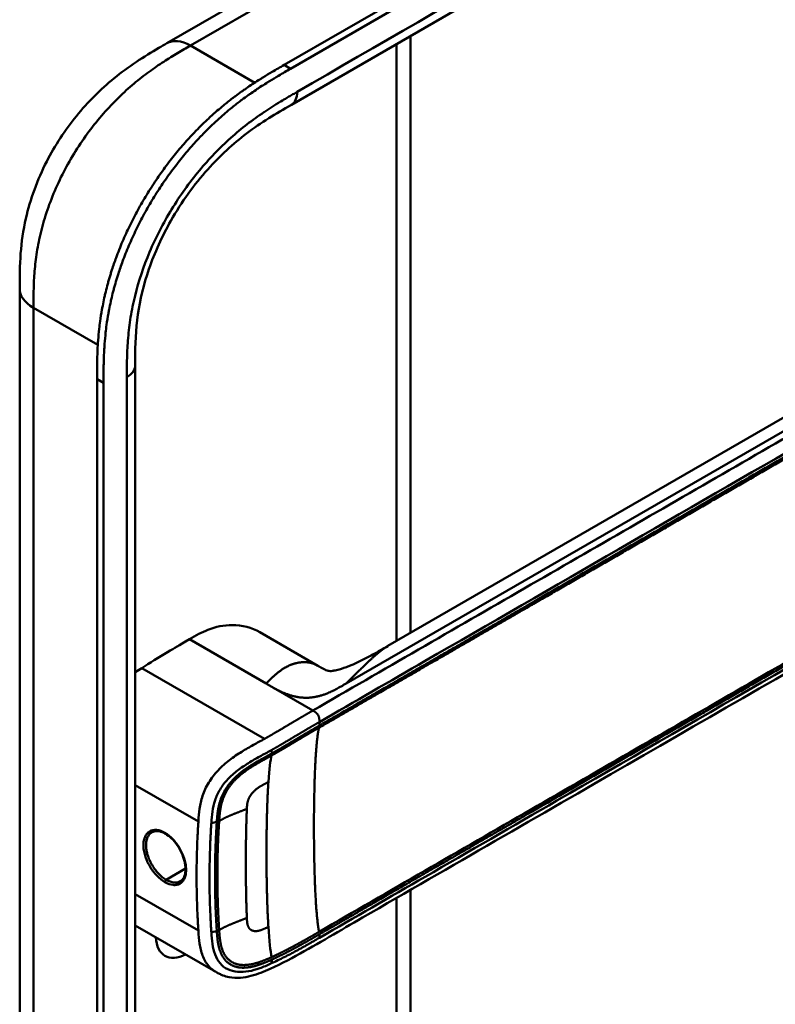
# Model space of a CAD drawing. Header units: millimetres. Extents: x 20 to 833, y 20 to 574.
# Tile 4 of 13: x 360 to 392, y 128 to 170. Entities that reach past the tile are written whole.
import ezdxf

# ---------------------------------------------------------------- set-up
doc = ezdxf.new("R2010")
doc.units = ezdxf.units.MM
doc.header["$LTSCALE"] = 2
doc.layers.add('Sichtbare Kanten(DIN)', color=7, linetype='Continuous', lineweight=50)
doc.layers.add('Sichtbare tangentiale Kanten(DIN)', color=7, linetype='Continuous', lineweight=50)

msp = doc.modelspace()

# ---------------------------------------------------------------- linework, layer by layer
at = {"layer": 'Sichtbare Kanten(DIN)'}
for p, q in [((370.956, 168.324), (415.623, 194.113)), ((415.898, 193.954), (371.231, 168.166)), ((412.255, 190.302), (371.265, 166.636)), ((365.985, 169.243), (375.913, 174.975)), ((376.31, 169.549), (376.31, 144.234)), ((365.985, 169.243), (365.985, 169.243)), ((371.265, 166.636), (371.265, 166.636)), ((375.361, 143.686), (407.125, 162.025)), ((359.744, 158.84), (359.744, 158.84)), ((364.641, 155.574), (364.641, 155.574)), ((364.641, 155.574), (364.641, 93.706)), ((363.026, 92.476), (363.026, 154.998)), ((363.3, 154.839), (363.3, 92.318)), ((369.93, 144.265), (372.388, 142.846)), ((376.31, 142.687), (376.31, 142.687)), ((376.31, 142.537), (376.31, 142.537)), ((372.606, 140.398), (372.606, 140.398)), ((372.818, 140.521), (372.818, 140.521)), ((368.158, 138.41), (368.158, 138.41)), ((369.686, 137.528), (369.684, 137.529)), ((368.139, 136.621), (368.139, 136.621)), ((376.31, 133.685), (376.31, 133.684)), ((376.31, 133.337), (376.31, 101.521)), ((367.807, 132.914), (367.807, 132.914)), ((368.039, 132.99), (368.039, 132.99)), ((368.062, 129.862), (364.641, 131.836)), ((368.062, 129.862), (368.062, 129.862))]:
    msp.add_line(p, q, dxfattribs=at)
for centre, major_axis, start_param, end_param in [((368.815, 138.031), (2.26, 3.914), 0.316429, 0.3165), ((368.759, 138.063), (2.3, 3.984), 0.270097, 0.270412), ((368.589, 138.161), (2.3, 3.984), 0.184418, 0.184904), ((368.674, 138.112), (2.32, 4.018), 0.219371, 0.219881), ((368.702, 138.096), (2.34, 4.053), 0.226219, 0.226799), ((368.476, 138.227), (-1.91, -3.308), 2.541311, 2.541312), ((368.533, 138.194), (1.95, 3.377), 5.700566, 5.70057), ((368.531, 138.193), (-2.261, -3.916), 2.53255, 2.532551), ((368.674, 138.112), (-2.32, -4.018), 2.338409, 2.338428), ((368.815, 138.031), (-2.26, -3.914), 2.382309, 2.382329), ((368.759, 138.063), (2.3, 3.984), 5.506055, 5.506075), ((368.702, 138.096), (2.34, 4.053), 4.119086, 4.119229), ((368.533, 138.194), (-2.26, -3.914), 0.658548, 0.658552), ((368.702, 138.096), (-2.76, -4.78), 0.9483, 0.948426), ((368.702, 138.096), (-2.76, -4.78), 0.638877, 0.63888), ((368.646, 138.129), (2.8, 4.85), 3.797045, 3.797047), ((366.836, 132.152), (-0.93, -1.611), 5.54054, 7.025984), ((366.836, 132.152), (0.93, 1.611), 4.347781, 4.347796)]:
    msp.add_ellipse(centre, major_axis=major_axis, ratio=0.57735, start_param=start_param, end_param=end_param, dxfattribs=at)
for points, knots in [([(359.744, 158.84), (359.744, 159.315), (359.746, 159.816), (359.822, 160.816), (359.892, 161.315), (360.188, 162.624), (360.492, 163.454), (361.241, 164.911), (361.671, 165.567), (362.634, 166.755), (363.178, 167.295), (364.365, 168.265), (365.023, 168.682), (365.763, 169.115), (365.875, 169.179), (365.985, 169.243)], [0, 0, 0, 0, 0.436934, 0.436934, 0.842877, 0.842877, 1.497176, 1.497176, 2.073361, 2.073361, 2.662057, 2.662057, 3.316724, 3.316724, 3.433488, 3.433488, 3.433488, 3.433488]), ([(363.026, 154.998), (363.026, 155.095), (363.026, 155.291), (363.027, 155.538), (363.031, 155.787), (363.036, 155.988), (363.045, 156.243), (363.056, 156.449), (363.077, 156.761), (363.106, 157.078), (363.159, 157.509), (363.211, 157.838), (363.273, 158.169), (363.319, 158.392), (363.383, 158.673), (363.439, 158.898), (363.517, 159.182), (363.584, 159.409), (363.692, 159.751), (363.81, 160.093), (364.006, 160.605), (364.2, 161.059), (364.464, 161.619), (364.693, 162.062), (364.998, 162.605), (365.258, 163.031), (365.599, 163.549), (365.885, 163.952), (366.257, 164.439), (366.565, 164.814), (366.922, 165.218), (367.165, 165.476), (367.411, 165.726), (367.577, 165.889), (367.828, 166.126), (368.082, 166.353), (368.423, 166.641), (368.681, 166.845), (368.94, 167.04), (369.112, 167.166), (369.328, 167.318), (369.501, 167.436), (369.717, 167.578), (369.889, 167.688), (370.147, 167.849), (370.49, 168.055), (370.787, 168.227), (370.956, 168.324)], [-0.9999979, -0.9999979, -0.9999979, -0.9999979, -0.9791648, -0.9583317, -0.9479152, -0.9270821, -0.9166655, -0.8958324, -0.8854159, -0.8541662, -0.8333331, -0.8020835, -0.791667, -0.7708339, -0.7604173, -0.7395842, -0.7291677, -0.7083346, -0.697918, -0.6666684, -0.6458353, -0.6041691, -0.583336, -0.5416699, -0.5208368, -0.4791706, -0.4583375, -0.4166713, -0.3958382, -0.354172, -0.3333389, -0.3020893, -0.2916727, -0.2708397, -0.2604231, -0.2291735, -0.2083404, -0.1770907, -0.1666742, -0.1458411, -0.1354246, -0.1145915, -0.1041749, -0.0833418, -0.0729253, -0.0416756, -0.0000095, -0.0000095, -0.0000095, -0.0000095]), ([(371.231, 168.166), (371.062, 168.068), (370.764, 167.896), (370.422, 167.69), (370.164, 167.53), (369.991, 167.419), (369.775, 167.277), (369.603, 167.16), (369.387, 167.008), (369.214, 166.882), (368.955, 166.687), (368.698, 166.482), (368.356, 166.194), (368.103, 165.967), (367.852, 165.73), (367.686, 165.568), (367.439, 165.318), (367.196, 165.059), (366.84, 164.655), (366.531, 164.28), (366.16, 163.794), (365.874, 163.391), (365.532, 162.872), (365.272, 162.447), (364.967, 161.903), (364.738, 161.461), (364.474, 160.9), (364.28, 160.447), (364.084, 159.934), (363.966, 159.592), (363.858, 159.251), (363.791, 159.023), (363.714, 158.74), (363.657, 158.514), (363.593, 158.234), (363.547, 158.011), (363.485, 157.679), (363.434, 157.351), (363.381, 156.92), (363.352, 156.603), (363.33, 156.291), (363.32, 156.085), (363.31, 155.83), (363.305, 155.628), (363.302, 155.379), (363.3, 155.132), (363.3, 154.937), (363.3, 154.839)], [0.0000095, 0.0000095, 0.0000095, 0.0000095, 0.0416756, 0.0729253, 0.0833418, 0.1041749, 0.1145915, 0.1354246, 0.1458411, 0.1666742, 0.1770907, 0.2083404, 0.2291735, 0.2604231, 0.2708397, 0.2916727, 0.3020893, 0.3333389, 0.354172, 0.3958382, 0.4166713, 0.4583375, 0.4791706, 0.5208368, 0.5416699, 0.583336, 0.6041691, 0.6458353, 0.6666684, 0.697918, 0.7083346, 0.7291677, 0.7395842, 0.7604173, 0.7708339, 0.791667, 0.8020835, 0.8333331, 0.8541662, 0.8854159, 0.8958324, 0.9166655, 0.9270821, 0.9479152, 0.9583317, 0.9791648, 0.9999979, 0.9999979, 0.9999979, 0.9999979]), ([(371.265, 166.636), (370.617, 166.262), (369.985, 165.888), (368.8, 164.988), (368.24, 164.479), (367.145, 163.254), (366.604, 162.505), (365.782, 161.061), (365.463, 160.358), (365.001, 159.016), (364.847, 158.363), (364.663, 157.086), (364.644, 156.462), (364.641, 155.748), (364.641, 155.661), (364.641, 155.574)], [0, 0, 0, 0, 0.687967, 0.687967, 1.303812, 1.303812, 1.980814, 1.980814, 2.549976, 2.549976, 3.091618, 3.091618, 3.672362, 3.672362, 3.752207, 3.752207, 3.752207, 3.752207]), ([(359.744, 96.972), (359.744, 107.859), (359.744, 118.745), (359.744, 139.368), (359.744, 149.104), (359.744, 158.84)], [0, 0, 0, 0, 10, 10, 18.94314, 18.94314, 18.94314, 18.94314]), ([(414.525, 157.458), (414.525, 157.456), (414.525, 157.454), (414.525, 157.45), (414.525, 157.448), (414.525, 157.443), (414.525, 157.44), (414.525, 157.433), (414.525, 157.429), (414.525, 157.418), (414.525, 157.411), (414.525, 157.39), (414.524, 157.377), (414.523, 157.334), (414.522, 157.304), (414.517, 157.194), (414.51, 157.117), (414.471, 156.829), (414.414, 156.631), (414.196, 156.12), (413.988, 155.821), (413.39, 155.142), (412.958, 154.774), (411.66, 153.796), (410.718, 153.221), (407.301, 151.204), (404.791, 149.781), (394.839, 144.035), (387.374, 139.725), (378.032, 134.331), (376.155, 133.247), (373.338, 131.621), (372.405, 131.062), (370.98, 130.287), (370.499, 130.032), (369.7, 129.721), (369.409, 129.637), (368.951, 129.602), (368.785, 129.609), (368.534, 129.659), (368.447, 129.683), (368.314, 129.734), (368.267, 129.754), (368.196, 129.789), (368.171, 129.801), (368.132, 129.822), (368.119, 129.83), (368.098, 129.842), (368.091, 129.846), (368.076, 129.854), (368.069, 129.858), (368.062, 129.862)], [0, 0, 0, 0, 0.001569, 0.001569, 0.003149, 0.003149, 0.00522, 0.00522, 0.008412, 0.008412, 0.014094, 0.014094, 0.025824, 0.025824, 0.054374, 0.054374, 0.136744, 0.136744, 0.370735, 0.370735, 0.770715, 0.770715, 1.338552, 1.338552, 2.361631, 2.361631, 5.000823, 5.000823, 12.918013, 12.918013, 14.909711, 14.909711, 15.905563, 15.905563, 16.406589, 16.406589, 16.669703, 16.669703, 16.816064, 16.816064, 16.894648, 16.894648, 16.935882, 16.935882, 16.957647, 16.957647, 16.969322, 16.969322, 16.975615, 16.975615, 16.982343, 16.982343, 16.982343, 16.982343]), ([(369.93, 144.265), (369.586, 144.462), (369.179, 144.568), (368.749, 144.569), (368.409, 144.57), (368.064, 144.505), (367.727, 144.372), (367.472, 144.271), (367.223, 144.132), (366.938, 143.968)], [-0.7380612, -0.7380612, -0.7380612, -0.7380612, -0.4287848, -0.4287848, -0.4287848, -0.184871, -0.184871, -0.184871, -0.0000155, -0.0000155, -0.0000155, -0.0000155]), ([(366.938, 143.968), (366.441, 143.681), (366.362, 143.635), (365.643, 143.202), (365.25, 142.957), (364.922, 142.749)], [-0.6905781, -0.6905781, -0.6905781, -0.6905781, -0.3490884, -0.3490884, 0, 0, 0, 0]), ([(372.511, 142.775), (372.559, 142.748), (372.597, 142.727), (372.669, 142.691), (372.7, 142.676), (372.771, 142.646), (372.799, 142.638), (372.85, 142.626), (372.866, 142.623), (372.927, 142.622), (372.955, 142.622), (373.03, 142.632), (373.047, 142.635), (373.084, 142.641), (373.104, 142.645), (373.158, 142.656), (373.197, 142.665), (373.273, 142.685), (373.312, 142.695), (373.398, 142.721), (373.446, 142.737), (373.565, 142.778), (373.636, 142.805), (373.827, 142.88), (373.944, 142.931), (374.292, 143.092), (374.513, 143.206), (374.943, 143.443), (375.152, 143.565), (375.356, 143.683)], [0, 0, 0, 0, 0.065322, 0.065322, 0.147442, 0.147442, 0.298534, 0.298534, 0.475337, 0.475337, 0.572836, 0.572836, 0.597287, 0.597287, 0.618593, 0.618593, 0.651842, 0.651842, 0.681874, 0.681874, 0.719497, 0.719497, 0.777073, 0.777073, 0.879794, 0.879794, 1.092522, 1.092522, 1.311068, 1.311068, 1.311068, 1.311068]), ([(365.919, 135.724), (365.832, 135.774), (365.745, 135.808), (365.585, 135.841), (365.511, 135.839), (365.414, 135.814), (365.383, 135.802), (365.355, 135.785)], [0, 0, 0, 0, 0.0944548, 0.0944548, 0.1892864, 0.1892864, 0.2374391, 0.2374391, 0.2374391, 0.2374391]), ([(366.556, 133.707), (366.62, 133.744), (366.674, 133.805), (366.747, 133.961), (366.77, 134.056), (366.781, 134.26), (366.773, 134.367), (366.73, 134.59), (366.695, 134.707), (366.602, 134.938), (366.543, 135.055), (366.406, 135.269), (366.329, 135.371), (366.164, 135.546), (366.075, 135.622), (365.964, 135.697), (365.942, 135.711), (365.919, 135.724)], [0, 0, 0, 0, 0.1137845, 0.1137845, 0.2182551, 0.2182551, 0.3123921, 0.3123921, 0.4068404, 0.4068404, 0.502596, 0.502596, 0.598042, 0.598042, 0.6936793, 0.6936793, 0.7182625, 0.7182625, 0.7182625, 0.7182625])]:
    msp.add_open_spline(points, degree=3, knots=knots, dxfattribs=at)
for points, degree in [([(375.359, 143.685), (375.359, 143.685), (375.358, 143.684), (375.358, 143.684), (375.358, 143.684), (375.357, 143.684), (375.357, 143.683), (375.356, 143.683)], 7), ([(372.379, 142.851), (372.406, 142.835), (372.432, 142.82), (372.459, 142.805), (372.485, 142.79), (372.511, 142.775)], 5), ([(372.379, 142.851), (372.38, 142.85), (372.382, 142.849), (372.383, 142.848), (372.385, 142.847), (372.386, 142.847), (372.388, 142.846)], 6), ([(364.922, 142.749), (364.829, 142.69), (364.735, 142.631), (364.641, 142.57)], 3), ([(365.355, 135.785), (365.355, 135.785), (365.355, 135.785), (365.355, 135.785)], 3), ([(369.34, 135.376), (369.34, 135.376), (369.34, 135.376), (369.34, 135.376)], 3), ([(369.339, 133.708), (369.338, 133.708), (369.338, 133.708), (369.338, 133.707)], 3)]:
    msp.add_open_spline(points, degree=degree, dxfattribs=at)
at = {"layer": 'Sichtbare tangentiale Kanten(DIN)'}
for p, q in [((366.988, 169.145), (376.913, 174.876)), ((366.988, 169.145), (366.985, 169.144)), ((369.711, 167.573), (366.988, 169.145)), ((375.724, 143.895), (375.724, 169.211)), ((365.897, 168.491), (365.897, 168.491)), ((371.231, 168.166), (370.956, 168.324)), ((363.781, 166.783), (363.781, 166.783)), ((407.767, 161.825), (373.584, 142.089)), ((360.357, 159.3), (360.357, 159.3)), ((363.057, 156.449), (360.33, 158.024)), ((363.3, 154.839), (363.026, 154.998)), ((370.192, 142.089), (366.938, 143.968)), ((364.922, 142.749), (370.124, 139.746)), ((370.237, 142.063), (370.192, 142.089)), ((372.174, 140.945), (370.237, 142.063)), ((375.724, 142.348), (375.724, 142.348)), ((375.724, 142.199), (375.724, 142.199)), ((372.454, 140.46), (372.454, 140.311)), ((372.665, 140.433), (372.665, 140.433)), ((370.438, 139.129), (370.427, 139.273)), ((364.641, 137.785), (367.322, 136.238)), ((368.103, 136.22), (367.871, 136.17)), ((368.043, 134.972), (368.043, 134.972)), ((367.251, 134.515), (367.251, 134.515)), ((367.807, 134.836), (367.807, 134.836)), ((366.777, 134.241), (365.959, 133.769)), ((375.724, 133.346), (375.724, 133.346)), ((364.641, 133.161), (367.322, 131.613)), ((375.724, 100.705), (375.724, 132.999)), ((368.103, 131.596), (367.871, 131.545)), ((372.454, 131.458), (372.454, 131.309)), ((370.438, 130.384), (370.427, 130.229))]:
    msp.add_line(p, q, dxfattribs=at)
for centre, major_axis, ratio, start_param, end_param in [((370.716, 131.195), (-0.207, 7.978), 0.058769, 0.180326, 0.567465), ((370.715, 137.987), (-0.173, -7.741), 0.062201, 5.644955, 6.032571)]:
    msp.add_ellipse(centre, major_axis=major_axis, ratio=ratio, start_param=start_param, end_param=end_param, dxfattribs=at)
for points, degree in [([(412.504, 190.852), (398.84, 182.963), (385.177, 175.074), (371.513, 167.186)], 3), ([(366.985, 169.144), (366.594, 169.369), (366.24, 169.39), (365.985, 169.243)], 3), ([(371.265, 166.636), (371.418, 166.725), (371.513, 166.915), (371.513, 167.186)], 3), ([(360.33, 158.024), (359.94, 158.249), (359.744, 158.545), (359.744, 158.84)], 3), ([(360.33, 158.024), (360.33, 127.09), (360.33, 96.156)], 2), ([(364.641, 155.574), (364.641, 155.397), (364.524, 155.219), (364.29, 155.084)], 3), ([(364.29, 155.084), (364.29, 134.462), (364.29, 113.839), (364.29, 93.216)], 3), ([(375.356, 143.683), (375.221, 143.605), (375.062, 143.494), (374.874, 143.343), (374.648, 143.141), (374.37, 142.873), (374.024, 142.527), (373.584, 142.089)], 7), ([(370.192, 142.089), (370.548, 142.443), (370.835, 142.731), (371.156, 142.929), (371.502, 143.037), (371.832, 143.058), (372.121, 142.996), (372.379, 142.851)], 7), ([(373.584, 142.089), (372.857, 141.67), (372.323, 141.361), (371.545, 141.345), (370.996, 141.627), (370.288, 142.034)], 5), ([(372.174, 140.945), (372.288, 140.879), (372.391, 140.819), (372.454, 140.711), (372.454, 140.592), (372.454, 140.46)], 5), ([(372.441, 140.221), (372.266, 139.619), (372.179, 137.423), (372.179, 134.661), (372.266, 132.365), (372.441, 131.562)], 5), ([(369.377, 136.777), (369.386, 136.989), (369.392, 137.17), (369.485, 137.367), (369.633, 137.539), (369.839, 137.695), (370.05, 137.793), (370.29, 137.916)], 7), ([(370.29, 137.916), (370.226, 136.949), (370.194, 135.627), (370.194, 134.176), (370.226, 132.817), (370.29, 131.776)], 5), ([(368.203, 136.259), (368.409, 136.386), (368.64, 136.492), (368.886, 136.586), (369.135, 136.678), (369.377, 136.777)], 5), ([(369.377, 132.152), (369.339, 133.098), (369.327, 134.031), (369.327, 134.956), (369.339, 135.874), (369.377, 136.777)], 5), ([(365.919, 135.724), (365.908, 135.73), (365.902, 135.743), (365.902, 135.762)], 3), ([(365.902, 133.67), (365.902, 133.706), (365.927, 133.75), (365.959, 133.769)], 3), ([(368.203, 131.635), (368.409, 131.761), (368.64, 131.867), (368.886, 131.962), (369.135, 132.054), (369.377, 132.152)], 5), ([(369.377, 132.152), (369.386, 131.93), (369.392, 131.736), (369.484, 131.597), (369.633, 131.528), (369.839, 131.551), (370.05, 131.654), (370.29, 131.776)], 7)]:
    msp.add_open_spline(points, degree=degree, dxfattribs=at)
for points, degree, knots in [([(366.985, 169.144), (366.806, 169.041), (366.624, 168.935), (366.44, 168.826), (366.246, 168.71), (366.05, 168.59), (365.855, 168.464), (365.648, 168.33), (365.442, 168.189), (365.237, 168.04), (365.021, 167.882), (364.808, 167.715), (364.596, 167.537), (364.374, 167.351), (364.156, 167.153), (363.942, 166.944), (363.721, 166.728), (363.505, 166.5), (363.297, 166.262), (363.084, 166.018), (362.879, 165.764), (362.683, 165.5), (362.485, 165.234), (362.296, 164.958), (362.116, 164.671), (361.936, 164.384), (361.766, 164.087), (361.611, 163.788), (361.454, 163.485), (361.311, 163.179), (361.182, 162.871), (361.054, 162.563), (360.94, 162.253), (360.842, 161.945), (360.744, 161.639), (360.662, 161.335), (360.596, 161.037), (360.53, 160.741), (360.479, 160.455), (360.441, 160.175), (360.404, 159.905), (360.378, 159.639), (360.361, 159.375), (360.346, 159.133), (360.338, 158.892), (360.334, 158.654), (360.33, 158.44), (360.33, 158.229), (360.33, 158.024)], 3, [0, 0, 0, 0, 0.190222, 0.190222, 0.190222, 0.391046, 0.391046, 0.391046, 0.603778, 0.603778, 0.603778, 0.828222, 0.828222, 0.828222, 1.063388, 1.063388, 1.063388, 1.307278, 1.307278, 1.307278, 1.556829, 1.556829, 1.556829, 1.80816, 1.80816, 1.80816, 2.059443, 2.059443, 2.059443, 2.313331, 2.313331, 2.313331, 2.568023, 2.568023, 2.568023, 2.821446, 2.821446, 2.821446, 3.073982, 3.073982, 3.073982, 3.316729, 3.316729, 3.316729, 3.539814, 3.539814, 3.539814, 3.740149, 3.740149, 3.740149, 3.740149]), ([(371.513, 167.186), (371.452, 167.15), (371.392, 167.115), (371.331, 167.08), (371.274, 167.047), (371.217, 167.014), (371.159, 166.981), (371.131, 166.964), (371.102, 166.947), (371.074, 166.93), (370.99, 166.881), (370.907, 166.832), (370.817, 166.777), (370.815, 166.776), (370.813, 166.775), (370.811, 166.773), (370.56, 166.622), (370.334, 166.479), (370.106, 166.325), (370.102, 166.322), (370.098, 166.32), (370.093, 166.317), (369.861, 166.16), (369.627, 165.992), (369.394, 165.812), (369.392, 165.81), (369.39, 165.808), (369.387, 165.807), (369.154, 165.626), (368.921, 165.433), (368.692, 165.228), (368.69, 165.226), (368.688, 165.224), (368.687, 165.223), (368.225, 164.809), (367.773, 164.341), (367.357, 163.839), (366.937, 163.334), (366.537, 162.776), (366.184, 162.198), (365.831, 161.62), (365.513, 161.002), (365.254, 160.391), (364.996, 159.782), (364.786, 159.15), (364.635, 158.538), (364.635, 158.537), (364.634, 158.535), (364.634, 158.534), (364.559, 158.23), (364.498, 157.928), (364.45, 157.631), (364.45, 157.629), (364.449, 157.626), (364.449, 157.624), (364.401, 157.328), (364.366, 157.037), (364.342, 156.754), (364.342, 156.749), (364.341, 156.745), (364.341, 156.74), (364.318, 156.462), (364.304, 156.192), (364.297, 155.904), (364.297, 155.9), (364.297, 155.895), (364.297, 155.891), (364.29, 155.611), (364.29, 155.348), (364.29, 155.084)], 3, [37.495396, 37.495396, 37.495396, 37.495396, 37.559987, 37.559987, 37.559987, 37.620513, 37.620513, 37.620513, 37.650776, 37.650776, 37.650776, 37.73943, 37.73943, 37.73943, 37.741564, 37.741564, 37.741564, 37.988916, 37.988916, 37.988916, 37.993417, 37.993417, 37.993417, 38.244735, 38.244735, 38.244735, 38.247185, 38.247185, 38.247185, 38.499621, 38.499621, 38.499621, 38.501583, 38.501583, 38.501583, 39.010327, 39.010327, 39.010327, 39.522884, 39.522884, 39.522884, 40.036041, 40.036041, 40.036041, 40.547301, 40.547301, 40.547301, 40.548443, 40.548443, 40.548443, 40.802185, 40.802185, 40.802185, 40.804306, 40.804306, 40.804306, 41.056838, 41.056838, 41.056838, 41.061134, 41.061134, 41.061134, 41.309579, 41.309579, 41.309579, 41.313394, 41.313394, 41.313394, 41.55534, 41.55534, 41.55534, 41.55534]), ([(408.052, 161.66), (407.307, 161.229), (406.559, 160.797), (405.062, 159.933), (404.313, 159.501), (402.817, 158.637), (402.07, 158.206), (400.576, 157.343), (399.83, 156.912), (397.589, 155.619), (396.095, 154.756), (393.104, 153.029), (391.607, 152.165), (388.617, 150.438), (387.122, 149.576), (384.134, 147.85), (382.639, 146.987), (379.648, 145.261), (378.152, 144.397), (375.163, 142.671), (373.671, 141.81), (372.174, 140.945)], 3, [28.65661, 28.65661, 28.65661, 28.65661, 29.448344, 29.448344, 30.241165, 30.241165, 31.033986, 31.033986, 31.826807, 31.826807, 33.412449, 33.412449, 34.99809, 34.99809, 36.583732, 36.583732, 38.169374, 38.169374, 39.755016, 39.755016, 41.340657, 41.340657, 41.340657, 41.340657]), ([(372.438, 140.22), (372.441, 140.221), (373.33, 140.735), (375.122, 141.769), (377.825, 143.33), (381.411, 145.4), (385.894, 147.988), (390.382, 150.579), (394.865, 153.168), (398.901, 155.498), (402.49, 157.57), (405.181, 159.124), (406.974, 160.159), (407.871, 160.677), (408.32, 160.936)], 5, [20.643505, 20.643505, 20.643505, 20.643505, 20.643505, 20.643505, 20.647304, 22.232947, 23.81859, 25.404233, 26.989877, 28.57552, 30.161163, 31.746806, 32.539627, 33.332646, 33.332646, 33.332646, 33.332646, 33.332646, 33.332646]), ([(372.454, 140.46), (373.951, 141.325), (375.443, 142.186), (376.938, 143.049), (382.41, 146.209), (387.883, 149.368), (393.36, 152.531), (397.039, 154.654), (400.706, 156.772), (404.386, 158.896), (405.701, 159.655), (407.019, 160.416), (408.332, 161.175)], 3, [0, 0, 0, 0, 1.585642, 1.585642, 1.585642, 7.391542, 7.391542, 7.391542, 11.290432, 11.290432, 11.290432, 12.683632, 12.683632, 12.683632, 12.683632]), ([(408.332, 161.025), (408.332, 161.025), (407.884, 160.766), (406.987, 160.249), (405.193, 159.213), (402.502, 157.66), (398.913, 155.587), (394.878, 153.258), (390.394, 150.669), (385.906, 148.078), (381.422, 145.488), (377.836, 143.419), (375.134, 141.858), (373.343, 140.824), (372.454, 140.311)], 5, [0, 0, 0, 0, 0, 0, 0.000115, 0.792936, 1.585758, 3.171401, 4.757044, 6.342687, 7.92833, 9.513973, 11.099617, 12.688168, 12.688168, 12.688168, 12.688168, 12.688168, 12.688168]), ([(372.451, 131.457), (372.453, 131.458), (373.343, 131.972), (375.135, 133.006), (377.838, 134.566), (381.423, 136.637), (385.906, 139.225), (390.394, 141.816), (394.878, 144.405), (398.913, 146.735), (402.503, 148.807), (405.194, 150.361), (406.987, 151.396), (407.884, 151.914), (408.332, 152.173)], 5, [20.643738, 20.643738, 20.643738, 20.643738, 20.643738, 20.643738, 20.647429, 22.23307, 23.81871, 25.404351, 26.989992, 28.575633, 30.161274, 31.746914, 32.539735, 33.332924, 33.332924, 33.332924, 33.332924, 33.332924, 33.332924]), ([(408.32, 152.277), (407.572, 151.845), (406.825, 151.414), (405.33, 150.551), (404.583, 150.119), (402.34, 148.825), (400.845, 147.961), (397.855, 146.235), (396.36, 145.372), (393.371, 143.646), (391.876, 142.783), (388.885, 141.057), (387.39, 140.193), (384.4, 138.467), (382.905, 137.604), (379.917, 135.879), (378.422, 135.015), (375.426, 133.286), (373.923, 132.417), (372.441, 131.562)], 3, [3.014705, 3.014705, 3.014705, 3.014705, 3.807868, 3.807868, 4.600688, 4.600688, 6.186329, 6.186329, 7.77197, 7.77197, 9.357611, 9.357611, 10.943251, 10.943251, 12.528892, 12.528892, 14.114533, 14.114533, 15.703149, 15.703149, 15.703149, 15.703149]), ([(408.332, 152.024), (405.517, 150.397), (402.693, 148.767), (399.879, 147.143), (394.101, 143.807), (388.31, 140.464), (382.529, 137.126), (380.667, 136.051), (378.803, 134.975), (376.937, 133.897), (375.437, 133.031), (373.933, 132.163), (372.454, 131.309)], 3, [23.229983, 23.229983, 23.229983, 23.229983, 26.216835, 26.216835, 26.216835, 32.351591, 32.351591, 32.351591, 34.327983, 34.327983, 34.327983, 35.917386, 35.917386, 35.917386, 35.917386]), ([(372.174, 140.945), (372.122, 140.915), (372.027, 140.86), (371.888, 140.78), (371.692, 140.666), (371.443, 140.519), (371.194, 140.371), (370.94, 140.22), (370.68, 140.064), (370.46, 139.936), (370.297, 139.842), (370.187, 139.781), (370.13, 139.749), (370.124, 139.746)], 5, [0, 0, 0, 0, 0, 0, 0.0885648, 0.1771296, 0.2656944, 0.3542592, 0.442824, 0.5313888, 0.6199536, 0.7085184, 0.7182818, 0.7182818, 0.7182818, 0.7182818, 0.7182818, 0.7182818]), ([(370.427, 139.273), (370.427, 139.273), (370.48, 139.303), (370.586, 139.363), (370.747, 139.456), (370.963, 139.581), (371.225, 139.738), (371.479, 139.889), (371.727, 140.036), (371.974, 140.182), (372.169, 140.296), (372.307, 140.375), (372.402, 140.43), (372.454, 140.46)], 5, [0.0000841, 0.0000841, 0.0000841, 0.0000841, 0.0000841, 0.0000841, 0.0003027, 0.0888675, 0.1774323, 0.2659971, 0.3545619, 0.4431267, 0.5316915, 0.6202563, 0.7088211, 0.7088211, 0.7088211, 0.7088211, 0.7088211, 0.7088211]), ([(372.454, 140.311), (372.406, 140.283), (372.309, 140.227), (372.164, 140.143), (371.97, 140.031), (371.726, 139.886), (371.478, 139.74), (371.226, 139.588), (370.968, 139.435), (370.757, 139.311), (370.598, 139.219), (370.491, 139.159), (370.438, 139.129)], 5, [0, 0, 0, 0, 0, 0, 0.0848259, 0.1725609, 0.2602959, 0.3480309, 0.4357659, 0.5235009, 0.6112359, 0.698521, 0.698521, 0.698521, 0.698521, 0.698521, 0.698521]), ([(370.428, 139.042), (370.428, 139.042), (370.482, 139.071), (370.588, 139.132), (370.748, 139.223), (370.959, 139.347), (371.217, 139.5), (371.467, 139.651), (371.715, 139.797), (371.956, 139.941), (372.15, 140.053), (372.294, 140.136), (372.39, 140.191), (372.436, 140.218)], 5, [19.9453576, 19.9453576, 19.9453576, 19.9453576, 19.9453576, 19.9453576, 19.9454241, 20.0331591, 20.1208941, 20.2086291, 20.2963641, 20.3840991, 20.4718341, 20.5595692, 20.6426641, 20.6426641, 20.6426641, 20.6426641, 20.6426641, 20.6426641]), ([(370.124, 139.746), (369.968, 139.659), (369.812, 139.575), (369.652, 139.486), (369.492, 139.398), (369.327, 139.304), (369.158, 139.2), (368.989, 139.095), (368.816, 138.98), (368.647, 138.849), (368.477, 138.719), (368.311, 138.573), (368.159, 138.411), (368.007, 138.249), (367.87, 138.072), (367.758, 137.888), (367.647, 137.704), (367.561, 137.514), (367.499, 137.329), (367.438, 137.143), (367.4, 136.962), (367.374, 136.784), (367.349, 136.607), (367.335, 136.433), (367.324, 136.261), (367.323, 136.253), (367.323, 136.246), (367.322, 136.238)], 3, [0.718282, 0.718282, 0.718282, 0.718282, 0.878513, 0.878513, 0.878513, 1.038839, 1.038839, 1.038839, 1.199166, 1.199166, 1.199166, 1.359492, 1.359492, 1.359492, 1.519819, 1.519819, 1.519819, 1.680145, 1.680145, 1.680145, 1.840471, 1.840471, 1.840471, 2.000798, 2.000798, 2.000798, 2.008139, 2.008139, 2.008139, 2.008139]), ([(367.871, 136.17), (367.882, 136.338), (367.895, 136.503), (367.918, 136.665), (367.941, 136.826), (367.975, 136.985), (368.027, 137.143), (368.079, 137.3), (368.15, 137.455), (368.241, 137.605), (368.331, 137.754), (368.443, 137.897), (368.569, 138.031), (368.695, 138.165), (368.836, 138.289), (368.986, 138.404), (369.135, 138.519), (369.292, 138.624), (369.45, 138.722), (369.608, 138.82), (369.767, 138.91), (369.925, 138.997), (370.082, 139.084), (370.239, 139.169), (370.399, 139.258), (370.408, 139.263), (370.417, 139.268), (370.427, 139.273)], 3, [0, 0, 0, 0, 0.159971, 0.159971, 0.159971, 0.320297, 0.320297, 0.320297, 0.480624, 0.480624, 0.480624, 0.64095, 0.64095, 0.64095, 0.801277, 0.801277, 0.801277, 0.961603, 0.961603, 0.961603, 1.121929, 1.121929, 1.121929, 1.282256, 1.282256, 1.282256, 1.291621, 1.291621, 1.291621, 1.291621]), ([(370.438, 139.129), (370.437, 139.129), (370.356, 139.083), (370.193, 138.993), (369.946, 138.858), (369.609, 138.668), (369.165, 138.376), (368.747, 138.008), (368.413, 137.568), (368.215, 137.101), (368.146, 136.744), (368.122, 136.48), (368.109, 136.307), (368.103, 136.22)], 5, [0, 0, 0, 0, 0, 0, 0.000449, 0.133304, 0.266158, 0.399013, 0.531868, 0.664722, 0.797577, 0.930432, 1.064471, 1.064471, 1.064471, 1.064471, 1.064471, 1.064471]), ([(368.203, 136.259), (368.209, 136.345), (368.221, 136.516), (368.245, 136.773), (368.312, 137.116), (368.498, 137.555), (368.804, 137.963), (369.192, 138.308), (369.614, 138.589), (369.942, 138.774), (370.186, 138.907), (370.347, 138.996), (370.428, 139.042)], 5, [18.882622, 18.882622, 18.882622, 18.882622, 18.882622, 18.882622, 19.015441, 19.148296, 19.281151, 19.414005, 19.54686, 19.679715, 19.812569, 19.945357, 19.945357, 19.945357, 19.945357, 19.945357, 19.945357]), ([(367.322, 136.238), (367.322, 136.231), (367.321, 136.222), (367.321, 136.214), (367.315, 136.127), (367.31, 136.04), (367.305, 135.952), (367.299, 135.857), (367.294, 135.761), (367.289, 135.665), (367.28, 135.472), (367.272, 135.279), (367.265, 135.086), (367.259, 134.893), (367.254, 134.7), (367.251, 134.507), (367.248, 134.315), (367.246, 134.123), (367.246, 133.931), (367.246, 133.739), (367.248, 133.547), (367.251, 133.354), (367.254, 133.161), (367.259, 132.967), (367.265, 132.773), (367.272, 132.579), (367.28, 132.385), (367.289, 132.191), (367.294, 132.094), (367.299, 131.997), (367.305, 131.901), (367.31, 131.805), (367.316, 131.709), (367.322, 131.613)], 3, [0, 0, 0, 0, 0.00741, 0.00741, 0.00741, 0.088467, 0.088467, 0.088467, 0.176597, 0.176597, 0.176597, 0.352857, 0.352857, 0.352857, 0.529117, 0.529117, 0.529117, 0.705376, 0.705376, 0.705376, 0.881636, 0.881636, 0.881636, 1.057896, 1.057896, 1.057896, 1.234156, 1.234156, 1.234156, 1.322285, 1.322285, 1.322285, 1.410732, 1.410732, 1.410732, 1.410732]), ([(367.871, 131.545), (367.87, 131.553), (367.869, 131.562), (367.869, 131.571), (367.863, 131.665), (367.857, 131.76), (367.852, 131.855), (367.846, 131.95), (367.841, 132.046), (367.836, 132.141), (367.827, 132.333), (367.819, 132.526), (367.813, 132.718), (367.783, 133.621), (367.788, 134.513), (367.828, 135.41), (367.831, 135.466), (367.833, 135.522), (367.836, 135.578), (367.841, 135.673), (367.846, 135.768), (367.852, 135.862), (367.857, 135.957), (367.863, 136.051), (367.869, 136.144), (367.869, 136.153), (367.87, 136.161), (367.871, 136.17)], 3, [0, 0, 0, 0, 0.008036, 0.008036, 0.008036, 0.096166, 0.096166, 0.096166, 0.184296, 0.184296, 0.184296, 0.360556, 0.360556, 0.360556, 1.190148, 1.190148, 1.190148, 1.241854, 1.241854, 1.241854, 1.329984, 1.329984, 1.329984, 1.418114, 1.418114, 1.418114, 1.426148, 1.426148, 1.426148, 1.426148]), ([(368.103, 136.22), (368.103, 136.22), (368.096, 136.106), (368.082, 135.877), (368.062, 135.529), (368.045, 135.07), (368.029, 134.491), (368.025, 133.914), (368.029, 133.336), (368.045, 132.756), (368.062, 132.293), (368.082, 131.943), (368.096, 131.712), (368.103, 131.596)], 5, [0.000001, 0.000001, 0.000001, 0.000001, 0.000001, 0.000001, 0.000038, 0.176942, 0.353846, 0.53075, 0.707654, 0.884558, 1.061462, 1.238366, 1.415305, 1.415305, 1.415305, 1.415305, 1.415305, 1.415305]), ([(368.203, 131.635), (368.203, 131.635), (368.203, 131.636), (368.195, 131.752), (368.182, 131.984), (368.161, 132.333), (368.144, 132.797), (368.128, 133.375), (368.125, 133.953), (368.128, 134.529), (368.144, 135.107), (368.161, 135.567), (368.182, 135.914), (368.195, 136.144), (368.203, 136.259)], 5, [17.464876, 17.464876, 17.464876, 17.464876, 17.464876, 17.464876, 17.464906, 17.466133, 17.643037, 17.819941, 17.996845, 18.173749, 18.350653, 18.527557, 18.704461, 18.882622, 18.882622, 18.882622, 18.882622, 18.882622, 18.882622]), ([(364.99, 135.234), (364.99, 135.234), (364.99, 135.303), (365.002, 135.433), (365.055, 135.601), (365.14, 135.735), (365.255, 135.83), (365.394, 135.882), (365.605, 135.892), (365.784, 135.83), (365.902, 135.762)], 3, [0, 0, 0, 0, 0.0000144, 0.0614945, 0.1229746, 0.1844546, 0.2459347, 0.3074148, 0.3688949, 0.4918552, 0.4918552, 0.4918552, 0.4918552]), ([(365.355, 135.785), (365.333, 135.773), (365.312, 135.758), (365.293, 135.741), (365.277, 135.728), (365.262, 135.713), (365.249, 135.698), (365.218, 135.662), (365.191, 135.62), (365.169, 135.573), (365.151, 135.532), (365.136, 135.487), (365.125, 135.439), (365.123, 135.432), (365.122, 135.424), (365.12, 135.416), (365.109, 135.36), (365.104, 135.299), (365.104, 135.234), (365.104, 135.17), (365.109, 135.103), (365.12, 135.034), (365.122, 135.023), (365.124, 135.011), (365.126, 135), (365.137, 134.941), (365.151, 134.882), (365.169, 134.823), (365.191, 134.751), (365.217, 134.679), (365.249, 134.609), (365.263, 134.576), (365.278, 134.544), (365.294, 134.512), (365.314, 134.474), (365.334, 134.437), (365.355, 134.4), (365.395, 134.332), (365.439, 134.267), (365.485, 134.205), (365.52, 134.159), (365.556, 134.115), (365.593, 134.073), (365.606, 134.059), (365.62, 134.044), (365.633, 134.03), (365.736, 133.922), (365.848, 133.833), (365.959, 133.769)], 3, [0.2462104, 0.2462104, 0.2462104, 0.2462104, 0.2803959, 0.2803959, 0.2803959, 0.3074005, 0.3074005, 0.3074005, 0.3688806, 0.3688806, 0.3688806, 0.4219893, 0.4219893, 0.4219893, 0.4303607, 0.4303607, 0.4303607, 0.4918407, 0.4918407, 0.4918407, 0.5533208, 0.5533208, 0.5533208, 0.5635023, 0.5635023, 0.5635023, 0.6148009, 0.6148009, 0.6148009, 0.676281, 0.676281, 0.676281, 0.7044598, 0.7044598, 0.7044598, 0.737761, 0.737761, 0.737761, 0.7992411, 0.7992411, 0.7992411, 0.844872, 0.844872, 0.844872, 0.8607212, 0.8607212, 0.8607212, 0.9836813, 0.9836813, 0.9836813, 0.9836813]), ([(365.902, 135.762), (366.021, 135.694), (366.198, 135.549), (366.407, 135.297), (366.543, 135.087), (366.655, 134.861), (366.738, 134.629), (366.789, 134.401), (366.806, 134.186), (366.789, 133.991), (366.738, 133.824), (366.655, 133.691), (366.543, 133.597), (366.407, 133.547), (366.198, 133.539), (366.02, 133.601), (365.902, 133.67)], 3, [0, 0, 0, 0, 0.1229603, 0.1844403, 0.2459204, 0.3074004, 0.3688805, 0.4303605, 0.4918406, 0.5533206, 0.6148007, 0.6762807, 0.7377608, 0.7992408, 0.8607209, 0.983681, 0.983681, 0.983681, 0.983681]), ([(365.902, 133.67), (365.784, 133.738), (365.605, 133.881), (365.394, 134.132), (365.255, 134.341), (365.14, 134.565), (365.055, 134.795), (365.002, 135.022), (364.99, 135.166), (364.99, 135.234)], 3, [0, 0, 0, 0, 0.1229601, 0.1844402, 0.2459203, 0.3074004, 0.3688804, 0.4303605, 0.4918262, 0.4918262, 0.4918262, 0.4918262]), ([(365.959, 133.769), (366.07, 133.705), (366.181, 133.666), (366.283, 133.655), (366.297, 133.654), (366.311, 133.653), (366.325, 133.652), (366.361, 133.651), (366.395, 133.654), (366.428, 133.66), (366.474, 133.669), (366.517, 133.685), (366.555, 133.707), (366.556, 133.707), (366.556, 133.707), (366.556, 133.707)], 3, [0, 0, 0, 0, 0.1229601, 0.1229601, 0.1229601, 0.1399022, 0.1399022, 0.1399022, 0.1844401, 0.1844401, 0.1844401, 0.2459202, 0.2459202, 0.2459202, 0.2461067, 0.2461067, 0.2461067, 0.2461067]), ([(367.322, 131.613), (367.323, 131.605), (367.323, 131.597), (367.324, 131.589), (367.335, 131.416), (367.349, 131.241), (367.374, 131.067), (367.4, 130.893), (367.438, 130.721), (367.499, 130.558), (367.561, 130.395), (367.647, 130.241), (367.758, 130.113), (367.846, 130.012), (367.949, 129.928), (368.062, 129.862)], 3, [0, 0, 0, 0, 0.0073617, 0.0073617, 0.0073617, 0.1676881, 0.1676881, 0.1676881, 0.3280145, 0.3280145, 0.3280145, 0.488341, 0.488341, 0.488341, 0.6137258, 0.6137258, 0.6137258, 0.6137258]), ([(370.427, 130.229), (370.418, 130.224), (370.408, 130.22), (370.399, 130.216), (370.239, 130.144), (370.083, 130.077), (369.925, 130.021), (369.767, 129.965), (369.608, 129.919), (369.45, 129.891), (369.292, 129.863), (369.135, 129.852), (368.986, 129.865), (368.836, 129.878), (368.695, 129.914), (368.569, 129.975), (368.443, 130.036), (368.331, 130.122), (368.241, 130.229), (368.15, 130.335), (368.079, 130.462), (368.027, 130.601), (367.975, 130.74), (367.941, 130.891), (367.918, 131.05), (367.895, 131.208), (367.882, 131.375), (367.871, 131.545)], 3, [36.622212, 36.622212, 36.622212, 36.622212, 36.631814, 36.631814, 36.631814, 36.79214, 36.79214, 36.79214, 36.952466, 36.952466, 36.952466, 37.112793, 37.112793, 37.112793, 37.273119, 37.273119, 37.273119, 37.433446, 37.433446, 37.433446, 37.593772, 37.593772, 37.593772, 37.754099, 37.754099, 37.754099, 37.914067, 37.914067, 37.914067, 37.914067]), ([(368.103, 131.596), (368.103, 131.595), (368.109, 131.507), (368.122, 131.333), (368.146, 131.069), (368.216, 130.728), (368.413, 130.347), (368.747, 130.093), (369.166, 130.008), (369.61, 130.065), (369.947, 130.174), (370.194, 130.275), (370.356, 130.347), (370.438, 130.384)], 5, [18.881507, 18.881507, 18.881507, 18.881507, 18.881507, 18.881507, 18.882697, 19.015618, 19.14854, 19.281461, 19.414383, 19.547304, 19.680226, 19.813147, 19.945983, 19.945983, 19.945983, 19.945983, 19.945983, 19.945983]), ([(370.428, 130.49), (370.348, 130.454), (370.186, 130.382), (369.943, 130.283), (369.615, 130.176), (369.193, 130.123), (368.805, 130.202), (368.498, 130.435), (368.313, 130.791), (368.245, 131.118), (368.221, 131.375), (368.209, 131.548), (368.203, 131.635)], 5, [0, 0, 0, 0, 0, 0, 0.132315, 0.265237, 0.398158, 0.53108, 0.664001, 0.796923, 0.929844, 1.062736, 1.062736, 1.062736, 1.062736, 1.062736, 1.062736]), ([(372.441, 131.562), (372.393, 131.535), (372.297, 131.479), (372.152, 131.396), (371.958, 131.284), (371.715, 131.149), (371.468, 131.012), (371.218, 130.879), (370.96, 130.745), (370.749, 130.641), (370.589, 130.565), (370.482, 130.515), (370.428, 130.49)], 5, [15.703149, 15.703149, 15.703149, 15.703149, 15.703149, 15.703149, 15.7878438, 15.8755138, 15.9631839, 16.0508539, 16.1385239, 16.2261939, 16.3138639, 16.4021323, 16.4021323, 16.4021323, 16.4021323, 16.4021323, 16.4021323]), ([(372.451, 131.307), (372.372, 131.262), (372.293, 131.216), (372.214, 131.171), (372.173, 131.147), (372.132, 131.124), (372.091, 131.1), (372.05, 131.077), (372.01, 131.054), (371.969, 131.031), (371.928, 131.007), (371.887, 130.984), (371.845, 130.961), (371.804, 130.938), (371.763, 130.915), (371.722, 130.892), (371.681, 130.869), (371.64, 130.847), (371.599, 130.824), (371.558, 130.801), (371.517, 130.779), (371.475, 130.756), (371.392, 130.711), (371.308, 130.667), (371.223, 130.622), (371.137, 130.577), (371.05, 130.532), (370.962, 130.487), (370.874, 130.442), (370.784, 130.398), (370.694, 130.355), (370.605, 130.311), (370.515, 130.269), (370.427, 130.229)], 3, [35.9173864, 35.9173864, 35.9173864, 35.9173864, 36.0021913, 36.0021913, 36.0021913, 36.0464737, 36.0464737, 36.0464737, 36.0907561, 36.0907561, 36.0907561, 36.1350385, 36.1350385, 36.1350385, 36.1793209, 36.1793209, 36.1793209, 36.2236033, 36.2236033, 36.2236033, 36.2678857, 36.2678857, 36.2678857, 36.3564505, 36.3564505, 36.3564505, 36.4450153, 36.4450153, 36.4450153, 36.5335801, 36.5335801, 36.5335801, 36.6222122, 36.6222122, 36.6222122, 36.6222122]), ([(370.438, 130.384), (370.438, 130.384), (370.491, 130.409), (370.598, 130.458), (370.758, 130.535), (370.969, 130.639), (371.227, 130.773), (371.479, 130.907), (371.726, 131.044), (371.969, 131.179), (372.162, 131.29), (372.307, 131.374), (372.403, 131.429), (372.449, 131.456)], 5, [19.9459827, 19.9459827, 19.9459827, 19.9459827, 19.9459827, 19.9459827, 19.9460686, 20.0337387, 20.1214087, 20.2090787, 20.2967487, 20.3844187, 20.4720888, 20.5597588, 20.6429705, 20.6429705, 20.6429705, 20.6429705, 20.6429705, 20.6429705])]:
    msp.add_open_spline(points, degree=degree, knots=knots, dxfattribs=at)

doc.saveas('drawing.dxf')
